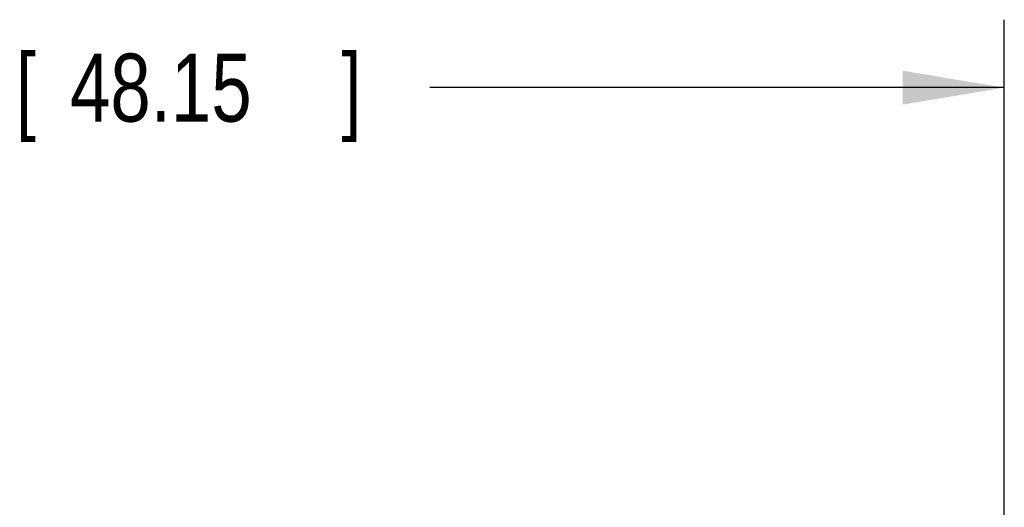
# Model space of a CAD drawing. Header units: inches. Extents: x 0 to 34, y 0 to 22.
# Tile 41 of 46: x 17.1 to 19, y 14.1 to 15. Entities that reach past the tile are written whole.
import ezdxf

# ---------------------------------------------------------------- set-up
doc = ezdxf.new("R2010")
doc.units = ezdxf.units.IN
doc.header["$LTSCALE"] = 1.87
doc.header["$MEASUREMENT"] = 0
doc.layers.get('0').update_dxf_attribs({"linetype": 'CONTINUOUS'})
doc.layers.add('DIMENSIONS', color=7, linetype='CONTINUOUS')
doc.styles.get("Standard").update_dxf_attribs({"font": 'txt', "width": 0.8})
doc.dimstyles.new('DIMSTYLE_1', dxfattribs={"dimtxt": 0.125, "dimasz": 0.1875, "dimexe": 0.18, "dimexo": 0.0625, "dimgap": 0.09, "dimtad": 0, "dimtih": 1, "dimtoh": 1, "dimdec": 3, "dimlfac": 0.5, "dimzin": 4, "dimdsep": 46, "dimtxsty": 'STANDARD', "dimblk": '_FILLED', "dimblk1": '_FILLED', "dimblk2": '_FILLED', "dimcen": 0.09, "dimadec": 0, "dimazin": 0, "dimtp": 0.01, "dimtm": 0.01, "dimtfac": 1, "dimtdec": 3, "dimtofl": 0, "dimtmove": 0, "dimatfit": 3, "dimldrblk": '_FILLED', "dimfxl": 1, "dimtolj": 1, "dimtzin": 4, "dimarcsym": 0})

# ---------------------------------------------------------------- blocks, each defined once
blk = doc.blocks.new('_FILLED')
at = {"color": 0, "linetype": 'BYBLOCK'}
blk.add_solid([(0, 0), (-1, 0.1667), (-1, -0.1667)], dxfattribs=at)
blk = doc.blocks.new('*D10')
at = {"layer": 'DIMENSIONS', "color": 2, "linetype": 'CONTINUOUS'}
for p, q in [((15.1691, 13.6009), (15.1691, 14.9983)), ((18.9605, 13.8777), (18.9605, 14.9983)), ((15.1691, 14.8733), (16.4522, 14.8733)), ((18.9605, 14.8733), (17.9022, 14.8733))]:
    blk.add_line(p, q, dxfattribs=at)
at = {"layer": 'DIMENSIONS', "color": 2, "linetype": 'CONTINUOUS', "xscale": 0.1875, "yscale": 0.1875, "zscale": 0.1875, "rotation": 180}
blk.add_blockref('_FILLED', (15.1691, 14.8733), dxfattribs=at)
at = {"layer": 'DIMENSIONS', "color": 2, "linetype": 'CONTINUOUS', "xscale": 0.1875, "yscale": 0.1875, "zscale": 0.1875}
blk.add_blockref('_FILLED', (18.9605, 14.8733), dxfattribs=at)
at = {"layer": 'DIMENSIONS', "color": 2, "linetype": 'CONTINUOUS', "width": 0.8}
for s, p in [('[', (17.1397, 14.8108)), (']', (17.7397, 14.8108)), ('1.896', (16.5147, 14.8108)), ('48.15', (17.2397, 14.8108))]:
    blk.add_text(s, height=0.125, dxfattribs=at).set_placement(p)

msp = doc.modelspace()

# ---------------------------------------------------------------- dimensions: what is measured, and where the dimension line sits
at = {"layer": 'DIMENSIONS', "color": 2, "linetype": 'CONTINUOUS'}
dim = msp.add_linear_dim(base=(18.9605, 14.8733), p1=(15.1691, 13.6009), p2=(18.9605, 13.8777), dimstyle='DIMSTYLE_1', dxfattribs=at)
dim.commit()
dim.dimension.update_dxf_attribs({"geometry": '*D10', "text_midpoint": (17.1772, 14.8733), "dimtype": 160})

doc.saveas('drawing.dxf')
